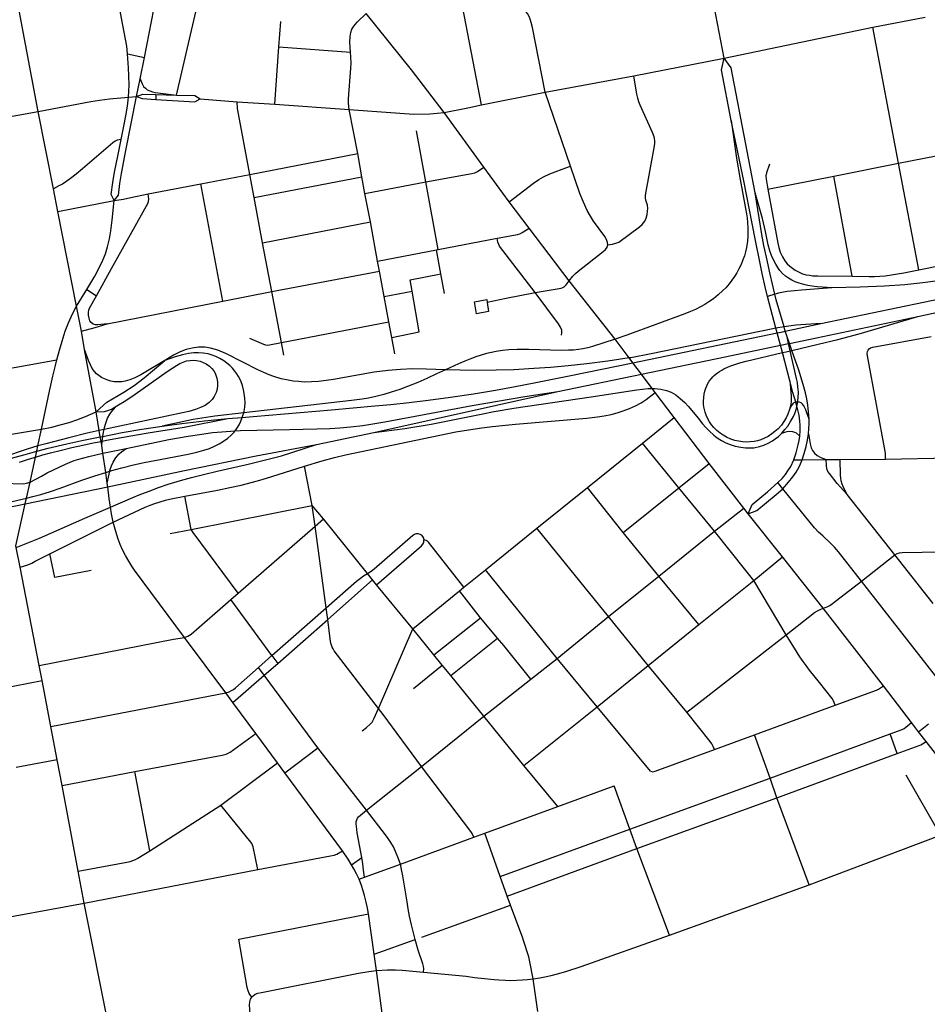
# Model space of a CAD drawing. Extents: x 1410746 to 1533160, y 578873 to 704954.
# Tile 147 of 227: x 1493511 to 1498031, y 639944 to 644849. Entities that reach past the tile are written whole.
import ezdxf

# ---------------------------------------------------------------- set-up
doc = ezdxf.new("R2010")
doc.units = 0
doc.header["$MEASUREMENT"] = 0
doc.layers.add('MC_STREETS', color=254, linetype='CONTINUOUS')

msp = doc.modelspace()

# ---------------------------------------------------------------- linework, layer by layer
at = {"layer": 'MC_STREETS'}
for p, q in [((1495810.231025, 644424.702725), (1495657.39175, 645216.80205)), ((1497018.4726, 644656.436375), (1496912.246075, 645215.23465)), ((1494291.737675, 644473.3837), (1494433.5109, 645086.56525)), ((1494132.41205, 644660.882025), (1494203.9876, 645035.497975)), ((1493603.157675, 644390.944825), (1493508.160525, 644893.69045)), ((1494801.28125, 644713.118375), (1494810.51495, 644839.11205)), ((1497758.57885, 644811.156975), (1498020.14895, 644861.785275)), ((1497018.4726, 644656.436375), (1497758.57885, 644811.156975)), ((1497887.931575, 644133.302525), (1497758.57885, 644811.156975)), ((1494047.883, 644678.57415), (1494132.41205, 644660.882025)), ((1494780.697125, 644428.6078), (1494801.28125, 644713.118375)), ((1494801.28125, 644713.118375), (1495157.315525, 644687.18565)), ((1494110.243075, 644553.723), (1494132.41205, 644660.882025)), ((1496568.962975, 644569.15675), (1497018.4726, 644656.436375)), ((1494092.034225, 644466.742375), (1494110.243075, 644553.723)), ((1496126.928425, 644487.079625), (1496568.962975, 644569.15675)), ((1494189.39245, 644476.507625), (1494187.954625, 644451.651275)), ((1494189.39245, 644476.507625), (1494291.737675, 644473.3837)), ((1495810.231025, 644424.702725), (1496126.928425, 644487.079625)), ((1496253.917475, 644118.42905), (1496126.928425, 644487.079625)), ((1494053.188475, 644463.269925), (1494092.034225, 644466.742375)), ((1494408.700075, 644454.040225), (1494593.0787, 644440.269375)), ((1494593.0787, 644440.269375), (1494780.697125, 644428.6078)), ((1494780.697125, 644428.6078), (1495151.827025, 644400.961525)), ((1493093.1604, 644300.8613), (1493603.157675, 644390.944825)), ((1493678.663, 644005.8352), (1493603.157675, 644390.944825)), ((1495194.220225, 644181.680325), (1495151.827025, 644400.961525)), ((1495821.95445, 644113.515025), (1495624.530275, 644387.044275)), ((1495533.388475, 644040.7538), (1495486.7556, 644295.6762)), ((1494656.522775, 644078.1497), (1495194.220225, 644181.680325)), ((1495215.005725, 644066.0598), (1495194.220225, 644181.680325)), ((1497887.931575, 644133.302525), (1498213.905675, 644197.145525)), ((1497565.05865, 644069.062125), (1497887.931575, 644133.302525)), ((1497988.3387, 643603.366775), (1497887.931575, 644133.302525)), ((1495948.4477, 643941.764575), (1495821.95445, 644113.515025)), ((1494151.197925, 643980.833675), (1494413.06955, 644031.2223)), ((1494413.06955, 644031.2223), (1494656.522775, 644078.1497)), ((1494521.662375, 643446.838725), (1494413.06955, 644031.2223)), ((1494678.533925, 643962.5987), (1494656.522775, 644078.1497)), ((1494678.533925, 643962.5987), (1495215.005725, 644066.0598)), ((1495230.1739, 643983.549175), (1495215.005725, 644066.0598)), ((1495230.1739, 643983.549175), (1495533.388475, 644040.7538)), ((1495595.017225, 643704.216625), (1495533.388475, 644040.7538)), ((1497236.3198, 644004.5137), (1497565.05865, 644069.062125)), ((1497656.552575, 643571.9204), (1497565.05865, 644069.062125)), ((1493700.8069, 643893.545925), (1493678.663, 644005.8352)), ((1495257.085375, 643841.09855), (1495230.1739, 643983.549175)), ((1493700.8069, 643893.545925), (1493980.4583, 643947.90385)), ((1494719.9914, 643737.494075), (1494678.533925, 643962.5987)), ((1496048.5899, 643809.82445), (1495948.4477, 643941.764575)), ((1493793.783325, 643422.072925), (1493700.8069, 643893.545925)), ((1494719.9914, 643737.494075), (1495257.085375, 643841.09855)), ((1495293.06925, 643646.4787), (1495257.085375, 643841.09855)), ((1496247.020275, 643547.830225), (1496048.5899, 643809.82445)), ((1494766.72955, 643494.20265), (1494719.9914, 643737.494075)), ((1495595.017225, 643704.216625), (1495887.81325, 643759.87425)), ((1495293.06925, 643646.4787), (1495585.61925, 643702.41955)), ((1495585.61925, 643702.41955), (1495595.017225, 643704.216625)), ((1495608.38935, 643582.66005), (1495585.61925, 643702.41955)), ((1495302.4971, 643595.3969), (1495293.06925, 643646.4787)), ((1494766.72955, 643494.20265), (1495302.4971, 643595.3969)), ((1495326.05045, 643469.280175), (1495302.4971, 643595.3969)), ((1495626.894075, 643485.33435), (1495608.38935, 643582.66005)), ((1496475.490025, 643257.8011), (1496247.020275, 643547.830225)), ((1493793.783325, 643422.072925), (1493844.358375, 643505.1944)), ((1493844.358375, 643505.1944), (1493892.92, 643472.9145)), ((1494521.662375, 643446.838725), (1494766.72955, 643494.20265)), ((1494814.14105, 643240.645725), (1494766.72955, 643494.20265)), ((1495326.05045, 643469.280175), (1495465.43085, 643496.2389)), ((1493946.612125, 643333.5133), (1494521.662375, 643446.838725)), ((1495349.55915, 643343.402475), (1495326.05045, 643469.280175)), ((1495838.3881, 643442.1649), (1495933.614325, 643460.79445)), ((1495933.614325, 643460.79445), (1496077.943775, 643488.9914)), ((1497271.391, 643481.6602), (1497235.25565, 643470.298425)), ((1493817.701275, 643297.6208), (1493793.783325, 643422.072925)), ((1494814.14105, 643240.645725), (1495349.55915, 643343.402475)), ((1495363.51705, 643265.97765), (1495349.55915, 643343.402475)), ((1493834.034275, 643205.587225), (1493817.701275, 643297.6208)), ((1495378.357325, 643183.658375), (1495363.51705, 643265.97765)), ((1493891.863, 642894.56115), (1493834.034275, 643205.587225)), ((1494826.552725, 643177.178625), (1494814.14105, 643240.645725)), ((1493332.3803, 643089.9321), (1493696.00445, 643153.8824)), ((1495274.0096, 642792.4221), (1496190.2923, 642995.9046)), ((1496770.56955, 642867.366475), (1496675.970525, 642991.278425)), ((1496611.886675, 642739.180925), (1496770.56955, 642867.366475)), ((1496943.464475, 642638.291075), (1496770.56955, 642867.366475)), ((1493387.129725, 642771.180925), (1493619.73485, 642809.37915)), ((1494989.024875, 642733.191325), (1495274.0096, 642792.4221)), ((1493925.5018, 642689.052375), (1493919.0969, 642728.1817)), ((1493925.5018, 642689.052375), (1494040.9724, 642713.4792)), ((1496338.0653, 642518.316925), (1496611.886675, 642739.180925)), ((1496793.9211, 642517.20695), (1496611.886675, 642739.180925)), ((1497406.71, 642656.1485), (1497527.33085, 642657.283725)), ((1497527.33085, 642657.283725), (1497597.406075, 642657.94325)), ((1497597.406075, 642657.94325), (1497823.174825, 642660.068075)), ((1497823.174825, 642660.068075), (1498159.536675, 642666.491775)), ((1494967.00355, 642429.006275), (1494928.730875, 642623.9167)), ((1496793.9211, 642517.20695), (1496943.464475, 642638.291075)), ((1497117.4037, 642416.111025), (1496943.464475, 642638.291075)), ((1497366.504075, 642655.7701), (1497406.71, 642656.1485)), ((1496086.578025, 642315.41405), (1496338.0653, 642518.316925)), ((1496516.714625, 642293.9328), (1496338.0653, 642518.316925)), ((1496516.714625, 642293.9328), (1496793.9211, 642517.20695)), ((1496971.562475, 642300.780875), (1496793.9211, 642517.20695)), ((1497310.406775, 642512.308725), (1497287.019025, 642542.628975)), ((1494364.41925, 642309.80075), (1494332.550325, 642474.61115)), ((1497868.946, 642183.779875), (1497631.012275, 642483.084975)), ((1494364.41925, 642309.80075), (1494967.00355, 642429.006275)), ((1494981.365825, 642325.583475), (1494967.00355, 642429.006275)), ((1495023.811725, 642362.503175), (1494967.00355, 642429.006275)), ((1496971.562475, 642300.780875), (1497117.4037, 642416.111025)), ((1497139.084125, 642387.291525), (1497117.4037, 642416.111025)), ((1494981.365825, 642325.583475), (1495023.811725, 642362.503175)), ((1495243.031175, 642089.575675), (1495023.811725, 642362.503175)), ((1497309.314675, 642173.134675), (1497139.084125, 642387.291525)), ((1493661.627725, 642187.4643), (1493976.90755, 642345.54405)), ((1494598.351325, 641992.4351), (1494981.365825, 642325.583475)), ((1495037.4337, 641918.24545), (1494981.365825, 642325.583475)), ((1495830.166525, 642108.657975), (1496086.578025, 642315.41405)), ((1496442.569425, 641875.6177), (1496086.578025, 642315.41405)), ((1494259.9644, 642289.27395), (1494364.41925, 642309.80075)), ((1496693.505275, 642077.156325), (1496516.714625, 642293.9328)), ((1496693.505275, 642077.156325), (1496971.562475, 642300.780875)), ((1497166.389825, 642055.620275), (1497309.314675, 642173.134675)), ((1497511.7137, 641916.72935), (1497309.314675, 642173.134675)), ((1497703.0321, 642051.902175), (1497868.946, 642183.779875)), ((1498059.392425, 641940.338775), (1497868.946, 642183.779875)), ((1493607.886075, 641631.324525), (1493513.302125, 642121.05805)), ((1495268.281975, 642058.6628), (1495243.031175, 642089.575675)), ((1495722.873925, 642021.9013), (1495830.166525, 642108.657975)), ((1496186.98955, 641666.517375), (1495830.166525, 642108.657975)), ((1496442.569425, 641875.6177), (1496693.505275, 642077.156325)), ((1496893.626725, 641836.1308), (1496693.505275, 642077.156325)), ((1495044.9377, 641861.572125), (1495268.281975, 642058.6628)), ((1495288.2414, 642034.227775), (1495268.281975, 642058.6628)), ((1495467.852875, 641814.341225), (1495288.2414, 642034.227775)), ((1495700.562325, 642003.742025), (1495722.873925, 642021.9013)), ((1496893.626725, 641836.1308), (1497166.389825, 642055.620275)), ((1497327.2878, 641785.2245), (1497166.389825, 642055.620275)), ((1498172.5663, 641449.726525), (1497703.0321, 642051.902175)), ((1494561.73015, 641960.69815), (1494598.351325, 641992.4351)), ((1495467.852875, 641814.341225), (1495700.562325, 642003.742025)), ((1495806.0694, 641869.974975), (1495700.562325, 642003.742025)), ((1494766.823775, 641681.3228), (1494561.73015, 641960.69815)), ((1494766.823775, 641681.3228), (1495037.4337, 641918.24545)), ((1495044.9377, 641861.572125), (1495037.4337, 641918.24545)), ((1496186.98955, 641666.517375), (1496442.569425, 641875.6177)), ((1496641.2287, 641632.174675), (1496442.569425, 641875.6177)), ((1497812.609875, 641530.304975), (1497511.7137, 641916.72935)), ((1494795.628175, 641642.531875), (1495044.9377, 641861.572125)), ((1495573.64545, 641684.473225), (1495806.0694, 641869.974975)), ((1495890.915975, 641767.4299), (1495806.0694, 641869.974975)), ((1496641.2287, 641632.174675), (1496893.626725, 641836.1308)), ((1495297.91095, 641417.488025), (1495467.852875, 641814.341225)), ((1495573.64545, 641684.473225), (1495467.852875, 641814.341225)), ((1496832.636175, 641399.666225), (1497327.2878, 641785.2245)), ((1494536.660525, 641494.944425), (1494331.659975, 641771.370625)), ((1495657.47735, 641581.56355), (1495890.915975, 641767.4299)), ((1494700.073175, 641622.2997), (1494766.823775, 641681.3228)), ((1494766.823775, 641681.3228), (1494795.628175, 641642.531875)), ((1495615.3231, 641633.310925), (1495573.64545, 641684.473225)), ((1493622.15075, 641556.919075), (1493607.886075, 641631.324525)), ((1494728.07385, 641584.373425), (1494795.628175, 641642.531875)), ((1495471.0517, 641516.7744), (1495615.3231, 641633.310925)), ((1495657.47735, 641581.56355), (1495615.3231, 641633.310925)), ((1496055.85755, 641563.617675), (1496186.98955, 641666.517375)), ((1496386.112525, 641425.642875), (1496186.98955, 641666.517375)), ((1496386.112525, 641425.642875), (1496641.2287, 641632.174675)), ((1496832.636175, 641399.666225), (1496641.2287, 641632.174675)), ((1494571.7488, 641447.593), (1494728.07385, 641584.373425)), ((1494728.07385, 641584.373425), (1494700.073175, 641622.2997)), ((1494995.4011, 641222.284875), (1494728.07385, 641584.373425)), ((1495822.242575, 641379.3024), (1495657.47735, 641581.56355)), ((1493417.8432, 641517.8169), (1493622.15075, 641556.919075)), ((1493666.11075, 641327.14805), (1493622.15075, 641556.919075)), ((1495822.242575, 641379.3024), (1496055.85755, 641563.617675)), ((1497951.136625, 641348.164775), (1497812.609875, 641530.304975)), ((1493666.11075, 641327.14805), (1494536.660525, 641494.944425)), ((1494571.7488, 641447.593), (1494536.660525, 641494.944425)), ((1494686.163825, 641292.279625), (1494571.7488, 641447.593)), ((1497170.62625, 641286.326475), (1497571.957975, 641434.4013)), ((1496021.838975, 641133.679875), (1496386.112525, 641425.642875)), ((1496651.81705, 641105.203875), (1496386.112525, 641425.642875)), ((1495512.21485, 641128.771525), (1495822.242575, 641379.3024)), ((1496021.838975, 641133.679875), (1495822.242575, 641379.3024)), ((1497986.748375, 641301.1513), (1497951.136625, 641348.164775)), ((1497986.748375, 641301.1513), (1498036.357025, 641340.8171)), ((1493696.881425, 641161.950475), (1493666.11075, 641327.14805)), ((1494793.776025, 641147.070525), (1494686.163825, 641292.279625)), ((1496970.47135, 641213.18505), (1497170.62625, 641286.326475)), ((1497247.217025, 641071.135625), (1497170.62625, 641286.326475)), ((1497247.217025, 641071.135625), (1497845.683425, 641290.701525)), ((1497880.303525, 641193.156725), (1497845.683425, 641290.701525)), ((1498024.79125, 641252.499375), (1497986.748375, 641301.1513)), ((1494830.941675, 641097.18775), (1494995.4011, 641222.284875)), ((1495237.7941, 640910.4022), (1494995.4011, 641222.284875)), ((1497281.282325, 640973.286825), (1497880.303525, 641193.156725)), ((1493696.881425, 641161.950475), (1493493.506825, 641123.987375)), ((1493721.7773, 641034.71455), (1493696.881425, 641161.950475)), ((1494512.639525, 640936.3119), (1494793.776025, 641147.070525)), ((1494830.941675, 641097.18775), (1494793.776025, 641147.070525)), ((1493721.7773, 641034.71455), (1494083.46805, 641104.276075)), ((1494159.093025, 640708.911725), (1494083.46805, 641104.276075)), ((1495118.19445, 640707.86905), (1494830.941675, 641097.18775)), ((1495237.7941, 640910.4022), (1495512.21485, 641128.771525)), ((1496190.1559, 640929.808875), (1496021.838975, 641133.679875)), ((1496549.054025, 640816.9588), (1497247.217025, 641071.135625)), ((1497281.282325, 640973.286825), (1497247.217025, 641071.135625)), ((1498096.4194, 640785.9698), (1497924.848625, 641085.94505)), ((1493802.309975, 640607.645525), (1493721.7773, 641034.71455)), ((1496190.1559, 640929.808875), (1496470.3661, 641032.36445)), ((1496549.054025, 640816.9588), (1496470.3661, 641032.36445)), ((1496584.753525, 640719.910025), (1497281.282325, 640973.286825)), ((1497441.82555, 640539.96925), (1497281.282325, 640973.286825)), ((1494159.093025, 640708.911725), (1494512.639525, 640936.3119)), ((1495826.80915, 640796.65595), (1496190.1559, 640929.808875)), ((1495772.051075, 640776.4318), (1495826.80915, 640796.65595)), ((1495903.014475, 640579.89445), (1495826.80915, 640796.65595)), ((1495903.014475, 640579.89445), (1496549.054025, 640816.9588)), ((1496584.753525, 640719.910025), (1496549.054025, 640816.9588)), ((1495406.394225, 640642.635025), (1495772.051075, 640776.4318)), ((1497441.82555, 640539.96925), (1498096.4194, 640785.9698)), ((1495939.140325, 640483.091275), (1496584.753525, 640719.910025)), ((1496747.348875, 640288.402375), (1496584.753525, 640719.910025)), ((1495162.767525, 640639.22075), (1495214.98755, 640674.96315)), ((1493832.42225, 640448.546075), (1493802.309975, 640607.645525)), ((1493832.42225, 640448.546075), (1494696.8613, 640614.81345)), ((1495227.341125, 640577.015925), (1495406.394225, 640642.635025)), ((1495201.299075, 640567.472075), (1495227.341125, 640577.015925)), ((1495939.140325, 640483.091275), (1495903.014475, 640579.89445)), ((1496747.348875, 640288.402375), (1497441.82555, 640539.96925)), ((1495955.737075, 640437.971625), (1495939.140325, 640483.091275)), ((1494014.93465, 639526.9152), (1493832.42225, 640448.546075)), ((1495514.09515, 640278.749975), (1495955.737075, 640437.971625)), ((1494602.00935, 640268.009825), (1495247.052125, 640393.9753)), ((1495275.4159, 640193.901775), (1495247.052125, 640393.9753)), ((1495275.4159, 640193.901775), (1495480.116725, 640267.522275)), ((1495287.037825, 640111.922575), (1495275.4159, 640193.901775)), ((1495323.17505, 639849.38295), (1495287.037825, 640111.922575)), ((1496091.003525, 639908.651475), (1496068.33615, 640070.84135))]:
    msp.add_line(p, q, dxfattribs=at)
for points in [[(1494047.883, 644678.57415), (1494044.844625, 644716.646575), (1493993.575125, 644989.1862)], [(1495157.315525, 644687.18565), (1495154.228825, 644736.57285), (1495156.18355, 644765.663425), (1495159.621875, 644784.179775), (1495165.5559, 644800.827725), (1495171.9437, 644811.638075), (1495180.6343, 644825.320125), (1495192.548075, 644838.7633), (1495235.371275, 644879.16255)], [(1495624.530275, 644387.044275), (1495461.850025, 644599.464775), (1495235.371275, 644879.16255)], [(1496126.928425, 644487.079625), (1496064.526975, 644810.30615), (1496058.533125, 644834.10545), (1496053.6241, 644850.741625), (1496047.701775, 644864.906325), (1496038.897, 644878.8322), (1496030.535475, 644890.011925)], [(1494053.188475, 644463.269925), (1494055.68695, 644522.624775), (1494054.6649, 644569.1286), (1494053.26445, 644608.989), (1494047.883, 644678.57415)], [(1495151.827025, 644400.961525), (1495150.050175, 644415.66615), (1495148.648475, 644434.88975), (1495148.69025, 644454.85695), (1495159.7937, 644607.8917), (1495160.759225, 644631.064175), (1495159.31095, 644664.374575), (1495157.315525, 644687.18565)], [(1497054.239475, 644347.33225), (1497005.34385, 644598.469875), (1497018.4726, 644656.436375)], [(1497172.544925, 643985.751775), (1497053.71265, 644608.602725), (1497018.4726, 644656.436375)], [(1494110.243075, 644553.723), (1494120.979, 644528.857), (1494128.01445, 644516.652675), (1494136.4857, 644507.032775), (1494146.1056, 644499.71015), (1494158.16635, 644493.679775), (1494171.51935, 644489.37235), (1494185.887675, 644486.643), (1494291.737675, 644473.3837)], [(1496439.541725, 643726.453075), (1496462.44505, 643730.7183), (1496479.9638, 643734.764175), (1496494.6971, 643741.186375), (1496597.452325, 643816.3639), (1496611.052275, 643828.830525), (1496623.5189, 643845.4527), (1496630.696675, 643860.563775), (1496635.985525, 643877.5637), (1496637.874425, 643894.185875), (1496638.2522, 643908.5414), (1496636.3633, 643924.030225), (1496628.807775, 643949.34125), (1496626.9189, 643961.807875), (1496627.481775, 643974.0901), (1496670.172975, 644210.6701), (1496672.91905, 644231.4357), (1496673.325375, 644246.87595), (1496670.0748, 644265.160425), (1496661.54205, 644286.6955), (1496600.4566, 644422.96005), (1496594.282725, 644439.582), (1496588.522175, 644458.1003), (1496584.544025, 644476.996475), (1496568.962975, 644569.15675)], [(1494092.034225, 644466.742375), (1494123.87135, 644478.17945), (1494189.39245, 644476.507625)], [(1494291.737675, 644473.3837), (1494382.718625, 644471.18455), (1494408.700075, 644454.040225)], [(1493603.157675, 644390.944825), (1493865.009875, 644441.496025), (1493908.053025, 644448.4551), (1493957.2975, 644454.69815), (1494053.188475, 644463.269925)], [(1493980.4583, 643947.90385), (1494002.4977, 643974.84135), (1494010.08035, 644032.884425), (1494018.1555, 644082.598325), (1494039.6264, 644197.1829), (1494092.034225, 644466.742375)], [(1494016.1505, 644251.167425), (1494029.624375, 644317.956875), (1494040.1005, 644370.593075), (1494047.51045, 644418.37445), (1494053.188475, 644463.269925)], [(1494092.034225, 644466.742375), (1494121.34385, 644455.990325), (1494187.954625, 644451.651275)], [(1494187.954625, 644451.651275), (1494382.384075, 644438.986075), (1494408.700075, 644454.040225)], [(1494656.522775, 644078.1497), (1494594.93385, 644406.373125), (1494593.0787, 644440.269375)], [(1495624.530275, 644387.044275), (1495742.521225, 644409.0151), (1495810.231025, 644424.702725)], [(1495151.827025, 644400.961525), (1495472.689175, 644378.06775), (1495553.984075, 644379.564775), (1495589.76485, 644382.592375), (1495624.530275, 644387.044275)], [(1497054.239475, 644347.33225), (1497080.472525, 644158.464775), (1497098.082225, 644053.137225), (1497125.1609, 643908.940725), (1497129.767, 643882.19415), (1497132.892, 643861.1004), (1497134.97535, 643837.6629), (1497136.277425, 643812.4025), (1497137.3191, 643790.5275), (1497137.3191, 643769.954575), (1497135.23575, 643744.954575), (1497130.54825, 643714.74625), (1497125.60035, 643692.3504), (1497119.61075, 643672.298325), (1497112.3191, 643652.24625), (1497102.9441, 643629.329575), (1497092.267, 643606.93375), (1497081.85035, 643587.142075), (1497069.871175, 643568.9129), (1497056.85035, 643550.423325), (1497043.04825, 643532.454575), (1497026.902425, 643513.44415), (1497012.660475, 643498.986825), (1496989.142, 643478.0275), (1496965.183675, 643458.49625), (1496943.04825, 643443.13165), (1496921.9545, 643429.8504), (1496901.213525, 643418.35705), (1496875.86075, 643405.37125), (1496851.462575, 643394.32455), (1496822.73575, 643382.9754), (1496534.76535, 643276.88055), (1496475.490025, 643257.8011)], [(1497235.25565, 643470.298425), (1497223.6934, 643518.7113), (1497208.320075, 643584.93145), (1497196.3409, 643642.48355), (1497174.986725, 643749.254375), (1497158.6002, 643833.7184), (1497117.64205, 644046.803275), (1497054.239475, 644347.33225)], [(1494016.1505, 644251.167425), (1493996.2976, 644248.184275), (1493985.666675, 644244.2151), (1493973.896525, 644235.23295), (1493823.359425, 644105.346925), (1493792.36985, 644079.305275), (1493763.440925, 644057.57265), (1493740.80735, 644041.284425), (1493723.099, 644030.086525), (1493706.183375, 644020.4295), (1493678.663, 644005.8352)], [(1493980.4583, 643947.90385), (1493966.6293, 643977.95585), (1493974.130675, 644038.491775), (1493982.66275, 644089.39015), (1494000.51955, 644177.727875), (1494016.1505, 644251.167425)], [(1497244.733075, 644128.6138), (1497229.3815, 644085.1569), (1497226.91235, 644070.5314), (1497227.572375, 644054.69075), (1497236.3198, 644004.5137)], [(1495533.388475, 644040.7538), (1495762.796475, 644082.637675), (1495776.6757, 644086.019575), (1495790.407525, 644092.536375), (1495821.95445, 644113.515025)], [(1495948.4477, 643941.764575), (1496068.72505, 644034.17665), (1496096.673525, 644052.91855), (1496119.689925, 644065.741975), (1496151.116975, 644080.20685), (1496176.7041, 644090.290625), (1496212.645675, 644103.32615), (1496253.917475, 644118.42905)], [(1496439.541725, 643726.453075), (1496438.374325, 643739.294375), (1496433.119525, 643754.40855), (1496424.808425, 643768.386275), (1496368.4655, 643845.110125), (1496352.8053, 643870.2905), (1496337.36555, 643898.964275), (1496318.984925, 643939.034075), (1496301.015475, 643982.762075), (1496253.917475, 644118.42905)], [(1497271.391, 643481.6602), (1497248.139675, 643580.957125), (1497229.46255, 643665.461225), (1497217.3192, 643723.248825), (1497207.096125, 643778.450825), (1497172.544925, 643985.751775)], [(1497555.04515, 643512.6732), (1497509.4859, 643515.745625), (1497481.621325, 643518.089375), (1497457.14215, 643520.953975), (1497436.3703, 643524.63945), (1497414.95465, 643529.026875), (1497391.777575, 643535.797725), (1497372.246325, 643543.089375), (1497356.3609, 643550.641475), (1497339.694225, 643560.797725), (1497324.069225, 643571.735225), (1497309.4859, 643584.75605), (1497296.9859, 643599.078975), (1497285.787975, 643614.183125), (1497275.631725, 643630.8498), (1497264.433825, 643652.985225), (1497255.058825, 643674.860225), (1497246.725475, 643697.776875), (1497238.652575, 643726.94355), (1497224.947525, 643792.959875), (1497210.162975, 643857.934075), (1497172.544925, 643985.751775)], [(1497236.3198, 644004.5137), (1497285.6022, 643735.82525), (1497291.380725, 643713.858775), (1497298.557875, 643691.502175), (1497308.793425, 643667.267325), (1497321.3659, 643647.725025), (1497332.5167, 643633.2634), (1497345.387225, 643621.052875), (1497358.645025, 643610.9656), (1497373.108375, 643600.262025), (1497391.7144, 643590.786625), (1497409.40985, 643583.431325), (1497426.570575, 643578.151125), (1497443.229, 643575.32785), (1497461.24565, 643573.599125), (1497484.68315, 643572.817875), (1497656.552575, 643571.9204)], [(1493844.358375, 643505.1944), (1493884.405475, 643571.012925), (1493907.148525, 643612.5928), (1493925.204075, 643650.787225), (1493937.845025, 643681.966), (1493948.12075, 643717.4539), (1493957.93415, 643756.338475), (1493964.787425, 643797.662225), (1493970.880225, 643850.42135), (1493980.4583, 643947.90385)], [(1493892.92, 643472.9145), (1493967.923275, 643608.86025), (1494148.078375, 643932.986425), (1494151.69545, 643943.033875), (1494153.1021, 643955.29175), (1494151.197925, 643980.833675)], [(1493980.4583, 643947.90385), (1494027.57145, 643955.39655), (1494064.11835, 643962.466775), (1494151.197925, 643980.833675)], [(1495887.81325, 643759.87425), (1495988.95255, 643779.0786), (1496001.51465, 643782.38505), (1496012.26195, 643787.93435), (1496048.5899, 643809.82445)], [(1496077.943775, 643488.9914), (1495900.777475, 643721.251325), (1495896.07055, 643728.956275), (1495892.03435, 643739.772575), (1495887.81325, 643759.87425)], [(1496247.020275, 643547.830225), (1496265.393825, 643571.2343), (1496278.231125, 643585.164625), (1496291.075525, 643596.497925), (1496415.7418, 643693.586525), (1496428.5862, 643704.16425), (1496436.5195, 643715.875325), (1496439.541725, 643726.453075)], [(1497988.3387, 643603.366775), (1498111.869125, 643626.889025), (1498313.858575, 643667.18465)], [(1497499.885925, 643335.20525), (1498267.231225, 643494.2689), (1498361.154825, 643511.77305), (1498490.668725, 643534.6897), (1498699.3423, 643566.645375), (1498840.668725, 643584.950125), (1498928.863175, 643594.75915), (1499001.883175, 643602.144375), (1499050.738175, 643607.08555), (1499163.151375, 643616.200125), (1499277.300675, 643623.144575), (1499342.1308, 643626.873725)], [(1497656.552575, 643571.9204), (1497741.7144, 643569.17205), (1497767.756075, 643569.692875), (1497794.579, 643570.994975), (1497821.1415, 643573.599125), (1497852.6519, 643578.286625), (1497881.55815, 643582.713725), (1497914.11025, 643588.442875), (1497988.3387, 643603.366775)], [(1495465.43085, 643496.2389), (1495455.921975, 643552.82335), (1495608.38935, 643582.66005)], [(1496077.943775, 643488.9914), (1496207.811375, 643511.035025), (1496215.61585, 643513.9108), (1496222.283125, 643518.052075), (1496232.8871, 643528.784325), (1496247.020275, 643547.830225)], [(1498097.05905, 643549.825975), (1498008.17015, 643538.36765), (1497918.2396, 643528.645425), (1497816.8507, 643521.006525), (1497697.05905, 643516.839875), (1497555.04515, 643512.6732)], [(1495363.51705, 643265.97765), (1495499.542975, 643293.24765), (1495465.43085, 643496.2389)], [(1497555.04515, 643512.6732), (1497403.736625, 643501.6401), (1497368.71875, 643498.456675), (1497333.184975, 643494.37745), (1497305.76975, 643490.142575), (1497288.90165, 643486.82535), (1497271.391, 643481.6602)], [(1497983.85295, 643370.397725), (1498227.329725, 643423.2232), (1498401.528725, 643458.3594), (1498505.26565, 643476.82105), (1498688.702525, 643505.890275), (1498784.9317, 643518.420125), (1498889.6747, 643531.164525)], [(1493946.612125, 643333.5133), (1493900.304275, 643328.291275), (1493888.059125, 643328.426025), (1493875.81485, 643332.43325), (1493867.132575, 643339.557175), (1493860.6765, 643348.4621), (1493856.224025, 643361.596875), (1493853.55255, 643376.735225), (1493853.329925, 643391.205725), (1493855.0698, 643401.19215), (1493858.71765, 643410.9217), (1493892.92, 643472.9145)], [(1495786.1697, 643383.6182), (1495776.1892, 643443.6038), (1495836.4559, 643454.4205), (1495838.3881, 643442.1649)], [(1496208.077175, 643277.39015), (1496210.160525, 643289.54295), (1496210.160525, 643301.695725), (1496204.25775, 643316.9735), (1496194.742275, 643333.452975), (1496077.943775, 643488.9914)], [(1497345.69935, 643049.949375), (1497308.8207, 643190.30965), (1497299.268625, 643226.66485), (1497282.968275, 643288.704), (1497276.926275, 643311.6999), (1497235.25565, 643470.298425)], [(1497331.90085, 643268.304725), (1497323.513525, 643297.275125), (1497317.524125, 643317.962975), (1497278.4696, 643452.860225), (1497271.391, 643481.6602)], [(1493696.00445, 643153.8824), (1493709.31855, 643202.70245), (1493721.91495, 643247.139675), (1493737.660425, 643296.475525), (1493753.7558, 643338.46345), (1493774.049975, 643382.9007), (1493793.783325, 643422.072925)], [(1495838.664525, 643440.411475), (1495845.8891, 643394.587075), (1495786.1697, 643383.6182)], [(1496190.2923, 642995.9046), (1496606.996675, 643082.9736), (1497023.2888, 643169.95645), (1497299.268625, 643226.66485), (1497339.591, 643234.9503), (1497343.58075, 643235.7701), (1497447.04965, 643257.0309), (1497983.85295, 643370.397725)], [(1497344.825975, 642906.57245), (1497336.27555, 642883.76365), (1497327.5863, 642865.86435), (1497316.483875, 642846.784475), (1497303.983875, 642829.596975), (1497287.577625, 642810.846975), (1497271.961525, 642797.069575), (1497256.83455, 642785.083275), (1497237.3172, 642772.82615), (1497219.608875, 642763.971975), (1497201.90055, 642756.6803), (1497185.4943, 642751.471975), (1497169.08805, 642748.08655), (1497148.77555, 642745.4824), (1497128.202625, 642744.70115), (1497109.71305, 642746.003225), (1497090.4422, 642748.6074), (1497072.21305, 642752.77405), (1497051.90055, 642759.5449), (1497030.546375, 642768.9199), (1497013.358875, 642778.5553), (1496998.337675, 642788.468875), (1496982.04145, 642802.045275), (1496967.77625, 642817.087975), (1496956.4021, 642830.72085), (1496945.94395, 642845.05865), (1496936.835225, 642860.7459), (1496929.244625, 642878.457275), (1496924.184225, 642893.301125), (1496920.35315, 642907.24545), (1496918.053275, 642919.674875), (1496916.61005, 642932.81725), (1496916.0876, 642947.953425), (1496917.099675, 642966.339525), (1496919.292525, 642983.88225), (1496923.003475, 642998.726075), (1496927.726525, 643013.569925), (1496932.44955, 643025.04015), (1496938.35335, 643036.5104), (1496944.931875, 643047.81195), (1496955.60975, 643061.77215), (1496962.7928, 643070.018175), (1496969.38005, 643076.45355), (1496978.3305, 643084.4155), (1496986.510275, 643090.3436), (1496995.058475, 643096.378375), (1497006.75545, 643103.56985), (1497017.51645, 643109.441), (1497034.88045, 643117.80595), (1497052.671225, 643124.81795), (1497072.20685, 643131.86845), (1497096.686, 643139.50735), (1497127.936, 643147.840675), (1497308.8207, 643190.30965), (1497328.0699, 643194.829075), (1497347.774825, 643199.45475), (1497355.9306, 643201.3693), (1497486.963775, 643232.128875), (1497584.533225, 643255.906375), (1497690.7556, 643284.1863), (1497983.85295, 643370.397725)], [(1493817.701275, 643297.6208), (1493886.055525, 643315.291275), (1493946.612125, 643333.5133)], [(1497499.885925, 643335.20525), (1497376.432625, 643327.050825), (1497317.524125, 643317.962975), (1497276.926275, 643311.6999), (1497260.835975, 643309.21765), (1496655.3158, 643183.7982), (1496554.453325, 643164.71345), (1496546.41795, 643163.50815), (1496439.869975, 643147.52595), (1496334.66165, 643133.9843), (1496241.6699, 643124.22805), (1496153.41165, 643116.7968), (1496071.640825, 643110.5468), (1495971.640825, 643104.817625), (1495883.619975, 643102.21345), (1495776.84915, 643100.65095), (1495631.857925, 643104.704475), (1495534.66165, 643107.4218), (1495469.03665, 643109.505125), (1495407.057475, 643106.90095), (1495346.119975, 643101.1718), (1495275.28665, 643092.317625), (1495072.8026, 643056.3858), (1495036.4817, 643051.59205), (1494998.149825, 643047.0108), (1494964.64325, 643044.553025), (1494927.5098, 643043.788575), (1494900.68955, 643045.736375), (1494873.149825, 643048.052475), (1494847.16165, 643052.7343), (1494812.265825, 643060.5468), (1494776.84915, 643070.96345), (1494753.35815, 643079.6497), (1494726.4674, 643090.770975), (1494696.782625, 643104.39105), (1494540.390825, 643184.505125), (1494497.8561, 643201.95305), (1494461.39775, 643212.3697), (1494431.883875, 643216.709975), (1494400.633875, 643217.144), (1494368.94985, 643213.23775), (1494339.869975, 643206.293325), (1494309.614875, 643195.0438), (1494276.021125, 643177.8563), (1494233.533175, 643151.1718)], [(1494546.7767, 642861.414525), (1494619.105475, 642867.44705), (1494673.38455, 642871.97415), (1495063.774825, 642905.691375), (1495279.0526, 642924.7886), (1495358.913725, 642932.427475), (1495449.885925, 642942.496925), (1495544.6716, 642954.00115), (1495655.788725, 642968.5386), (1495770.719275, 642985.20525), (1495879.74705, 643003.608025), (1495970.024825, 643019.927475), (1496081.135925, 643040.7608), (1496256.135925, 643075.83025), (1496564.312575, 643139.7187), (1497282.968275, 643288.704), (1497302.12705, 643292.675825), (1497323.513525, 643297.275125), (1497499.885925, 643335.20525)], [(1496475.490025, 643257.8011), (1496363.1302, 643220.4681), (1496339.6927, 643213.9577), (1496315.13545, 643208.9892), (1496293.903475, 643205.38845), (1496268.82245, 643202.781), (1496243.33855, 643201.7181), (1496207.921875, 643201.197275), (1496045.6823, 643205.884775), (1496018.275425, 643206.517625), (1495988.761525, 643205.866575), (1495946.443825, 643203.69645), (1495914.325775, 643200.44125), (1495883.726825, 643196.317975), (1495859.848325, 643191.57875), (1495836.200775, 643185.6843), (1495809.074025, 643177.8718), (1495781.513275, 643168.974225), (1495751.782375, 643157.906525), (1495727.042775, 643147.923875), (1495696.443825, 643134.469025), (1495631.857925, 643104.704475), (1495586.83985, 643083.9578), (1495537.58965, 643061.335325), (1495493.098825, 643042.028), (1495441.9658, 643020.7158), (1495403.9091, 643007.298875), (1495360.506325, 642992.75895), (1495324.482025, 642981.474225), (1495284.33445, 642971.05755), (1495248.093125, 642963.462075), (1495216.4091, 642958.687775), (1495163.457725, 642952.17735), (1494626.1721, 642890.516125), (1494482.75955, 642874.057475), (1494374.394975, 642856.607225), (1494220.07595, 642823.422325)], [(1494655.281475, 643262.0102), (1494724.17245, 643232.776025), (1494734.51415, 643228.8354), (1494744.50065, 643227.541175), (1494754.638825, 643228.4196), (1494814.14105, 643240.645725)], [(1496675.970525, 642991.278425), (1496661.125075, 643011.01425), (1496606.996675, 643082.9736), (1496564.312575, 643139.7187), (1496546.41795, 643163.50815), (1496475.490025, 643257.8011)], [(1497306.536875, 642788.4083), (1497321.802475, 642806.981425), (1497335.28705, 642824.027975), (1497349.78935, 642846.671925), (1497363.475725, 642871.311225), (1497370.807725, 642887.5694), (1497378.419725, 642911.52035), (1497381.146325, 642924.60805), (1497383.62805, 642936.52035), (1497384.5129, 642943.599125), (1497387.2739, 642965.687025), (1497388.31555, 642993.5516), (1497386.232225, 643020.63495), (1497383.62805, 643040.687025), (1497379.654175, 643061.184875), (1497347.774825, 643199.45475), (1497339.591, 643234.9503), (1497331.90085, 643268.304725)], [(1497441.44055, 642858.9162), (1497439.357225, 642894.593275), (1497435.9718, 642928.187025), (1497431.0239, 642959.437025), (1497424.6058, 642989.628525), (1497413.05515, 643031.0516), (1497391.286325, 643102.884975), (1497355.9306, 643201.3693), (1497343.58075, 643235.7701), (1497331.90085, 643268.304725)], [(1497732.230225, 643195.4535), (1497735.365825, 643202.930725), (1497740.67225, 643208.96075), (1497748.1495, 643214.025975), (1497759.96835, 643217.644), (1498050.57525, 643271.353125)], [(1494233.533175, 643151.1718), (1494113.9456, 643079.797725), (1494083.47685, 643063.9123), (1494059.2581, 643054.016475), (1494036.081025, 643047.766475), (1494018.6331, 643044.901875), (1493999.362275, 643044.120625), (1493981.91435, 643045.1623), (1493965.30305, 643047.914225), (1493948.841425, 643052.714375), (1493933.216425, 643059.485225), (1493918.6331, 643066.776875), (1493905.081075, 643075.6353), (1493893.372675, 643084.485225), (1493882.435175, 643095.94355), (1493872.278925, 643111.56855), (1493862.643525, 643129.797725), (1493854.049775, 643150.891475), (1493834.034275, 643205.587225)], [(1493993.980325, 642924.415775), (1494038.771975, 642952.019925), (1494086.480325, 642983.964375), (1494245.147975, 643095.51025), (1494272.78275, 643114.667375), (1494290.9845, 643125.6211), (1494308.8269, 643135.552475), (1494324.712325, 643143.10455), (1494341.899825, 643148.5733), (1494359.34775, 643151.4379), (1494374.1915, 643152.47955), (1494390.85815, 643151.6983), (1494409.34775, 643147.53165), (1494425.23315, 643141.802475), (1494439.29565, 643134.771225), (1494455.4415, 643123.052475), (1494468.2019, 643111.333725), (1494476.79565, 643099.8754), (1494484.34775, 643087.3754), (1494489.556075, 643073.833725), (1494492.767875, 643062.6358), (1494495.892875, 643044.233025), (1494496.2401, 643026.177475), (1494493.462325, 643008.46915), (1494488.601225, 642991.45525), (1494479.226225, 642972.0108), (1494468.80955, 642957.08025), (1494453.879, 642941.108025), (1494434.781775, 642926.871925), (1494411.8651, 642916.108025), (1494385.476225, 642906.733025), (1494353.285575, 642897.8362), (1494321.2401, 642891.108025), (1493931.073525, 642807.07215), (1493907.0313, 642801.893825), (1493847.281775, 642789.0247), (1493755.4926, 642766.564675), (1493640.337325, 642736.59415), (1493601.811425, 642725.357425), (1493548.67065, 642709.858025), (1493430.6151, 642668.8858)], [(1493445.344675, 642442.79755), (1493523.420175, 642460.058175), (1493545.127275, 642465.44345), (1493575.728425, 642473.03525), (1493616.44575, 642483.2852), (1493664.5815, 642498.358725), (1493712.6263, 642515.9241), (1493820.2652, 642555.1602), (1493884.154075, 642576.34075), (1493939.0889, 642593.4516), (1493959.90965, 642599.93675), (1493968.8763, 642602.72965), (1494018.8763, 642616.618525), (1494076.75575, 642631.3529), (1494131.3763, 642643.007425), (1494183.4671, 642653.4772), (1494350.24585, 642685.14625), (1494392.32155, 642694.56125), (1494427.817275, 642703.944925), (1494456.4631, 642713.319925), (1494481.266475, 642723.665175), (1494504.437725, 642735.520225), (1494525.992375, 642749.261325), (1494547.00815, 642764.888425), (1494564.5213, 642779.70725), (1494578.364875, 642794.7834), (1494583.100325, 642800.790775), (1494591.9107, 642811.967625), (1494604.146125, 642830.20005), (1494612.739875, 642849.210475), (1494619.105475, 642867.44705), (1494622.3753, 642876.81465), (1494626.1721, 642890.516125), (1494628.364875, 642898.429225), (1494632.271125, 642919.26255), (1494633.3128, 642940.0959), (1494632.53155, 642963.272975), (1494628.8857, 642985.929225), (1494625.5003, 643004.679225), (1494620.03155, 643027.07505), (1494613.521125, 643044.522975), (1494606.22945, 643059.366725), (1494599.71905, 643072.12715), (1494591.945175, 643084.297025), (1494582.271125, 643098.429225), (1494571.0732, 643112.2313), (1494557.0107, 643126.554225), (1494542.9482, 643138.5334), (1494527.583625, 643149.4709), (1494506.7503, 643161.45005), (1494486.958625, 643171.085475), (1494469.6443, 643177.647475), (1494448.677375, 643183.8459), (1494423.677375, 643188.272975), (1494401.021125, 643189.57505), (1494377.3232, 643189.57505), (1494350.720675, 643186.32805), (1494320.8128, 643179.93965), (1494284.35445, 643169.522975), (1494233.533175, 643151.1718)], [(1493619.73485, 642809.37915), (1493658.583125, 642997.66135), (1493675.7282, 643072.53985), (1493688.791375, 643125.436475), (1493696.00445, 643153.8824)], [(1493891.863, 642894.56115), (1493944.848375, 642943.6866), (1494028.87615, 642992.99215), (1494080.758525, 643026.4474), (1494130.612275, 643064.172725), (1494233.533175, 643151.1718)], [(1497823.174825, 642660.068075), (1497821.78035, 642689.955725), (1497732.230225, 643174.7102), (1497731.0242, 643185.56425), (1497732.230225, 643195.4535)], [(1497345.69935, 643049.949375), (1497352.3259, 642974.371275), (1497352.3259, 642950.933775), (1497350.263575, 642930.122775), (1497344.825975, 642906.57245)], [(1497395.331675, 642773.906), (1497396.858225, 642801.129625), (1497397.11265, 642828.353225), (1497396.09495, 642848.707325), (1497392.532975, 642877.966375), (1497386.5324, 642905.2182), (1497381.146325, 642924.60805), (1497378.069675, 642935.684), (1497375.781475, 642943.0416), (1497360.450975, 642992.336325), (1497345.69935, 643049.949375)], [(1495274.0096, 642792.4221), (1495427.995475, 642812.884075), (1495559.2294, 642834.248375), (1495809.245475, 642884.23825), (1495874.0128, 642896.83375), (1495970.7038, 642912.884075), (1496356.072875, 642970.54365), (1496583.89825, 643005.592425), (1496612.7177, 643009.06465), (1496640.8427, 643010.80075), (1496661.125075, 643011.01425), (1496673.8288, 643011.147975), (1496703.689925, 643007.67575), (1496731.814925, 643001.42575), (1496754.731575, 642992.7452), (1496779.03715, 642979.203525), (1496801.9538, 642960.80075), (1496823.134375, 642942.05075), (1496841.884375, 642922.259075), (1496889.801025, 642863.2313), (1496910.9284, 642836.361175), (1496928.27975, 642816.729975), (1496945.658325, 642798.555475), (1496967.3866, 642778.994525), (1496983.9243, 642766.018775), (1497005.804975, 642752.27975), (1497027.68565, 642740.830575), (1497049.311875, 642732.180075), (1497073.991225, 642724.801725), (1497101.469275, 642719.458775), (1497125.8942, 642716.660075), (1497146.2483, 642715.642375), (1497167.3657, 642716.660075), (1497194.843725, 642722.25745), (1497216.469975, 642728.618125), (1497237.58735, 642738.54075), (1497259.468025, 642751.26205), (1497272.9526, 642760.675825), (1497289.490325, 642773.142725), (1497306.536875, 642788.4083)], [(1494040.9724, 642713.4792), (1494253.95465, 642757.143675), (1494349.527575, 642774.852), (1494417.2359, 642784.747825), (1494471.662975, 642792.0395), (1494516.715075, 642796.206175), (1494583.100325, 642800.790775), (1494610.9859, 642802.716575), (1494854.8227, 642807.5777), (1494991.281025, 642810.355475), (1495054.8227, 642812.786025), (1495105.20925, 642816.4183), (1495157.9477, 642820.77215), (1495218.7116, 642827.716575), (1495278.781025, 642836.74435), (1495329.12825, 642845.0777), (1495764.544925, 642926.3277), (1496026.1999, 642971.8786), (1496190.2923, 642995.9046)], [(1494928.730875, 642623.9167), (1495016.5781, 642651.347275), (1495077.733275, 642668.152275), (1495133.344025, 642681.460225), (1495681.962125, 642795.6403), (1495746.1065, 642806.331025), (1495812.98605, 642815.25065), (1495864.8524, 642821.935675), (1495913.88775, 642827.58035), (1495979.057875, 642834.1412), (1496335.8287, 642863.568275), (1496388.9537, 642869.818275), (1496421.7662, 642875.287025), (1496456.662025, 642882.5787), (1496486.870375, 642890.912025), (1496516.29745, 642900.54745), (1496547.287025, 642912.005775), (1496577.23495, 642924.7662), (1496604.839125, 642939.60995), (1496629.909875, 642956.5375), (1496675.970525, 642991.278425)], [(1493891.863, 642894.56115), (1493933.355325, 642897.50605), (1493948.8782, 642901.386775), (1493968.0417, 642909.3734), (1493993.980325, 642924.415775)], [(1493919.0969, 642728.1817), (1493922.073025, 642749.257075), (1493925.4386, 642773.0902), (1493928.4942, 642794.728275), (1493931.073525, 642807.07215), (1493933.355325, 642817.99215), (1493939.2581, 642838.8255), (1493948.6331, 642863.478275), (1493959.396975, 642883.61715), (1493972.591425, 642902.36715), (1493993.980325, 642924.415775)], [(1497441.44055, 642858.9162), (1497432.68, 642885.104), (1497425.4462, 642905.683425), (1497416.514625, 642924.56155), (1497408.777275, 642933.99145), (1497401.7653, 642940.03625), (1497393.544375, 642942.695975), (1497384.5129, 642943.599125), (1497381.454775, 642943.904925), (1497375.781475, 642943.0416), (1497370.332325, 642942.212375), (1497362.1114, 642938.101925), (1497354.615825, 642927.221275), (1497344.825975, 642906.57245)], [(1493509.4392, 642644.931525), (1493549.99735, 642657.817825), (1493583.07025, 642667.974075), (1493590.000425, 642669.98955), (1493626.306625, 642680.548275), (1493664.8411, 642691.15115), (1493719.5286, 642704.4324), (1493771.081575, 642717.020925), (1493824.736925, 642729.4324), (1493877.080675, 642740.3699), (1493915.848425, 642748.02755), (1493922.073025, 642749.257075), (1493943.0716, 642753.40485), (1494063.66415, 642776.18345), (1494151.09375, 642790.252575), (1494329.384675, 642818.557975), (1494546.7767, 642861.414525)], [(1493619.73485, 642809.37915), (1493670.42, 642819.703575), (1493712.6075, 642830.641075), (1493756.3575, 642842.62025), (1493795.77095, 642856.2797), (1493838.81975, 642872.5979), (1493891.863, 642894.56115)], [(1493919.0969, 642728.1817), (1493915.848425, 642748.02755), (1493912.172875, 642770.48245), (1493907.0313, 642801.893825), (1493891.863, 642894.56115)], [(1494220.07595, 642823.422325), (1494318.817175, 642836.569925), (1494430.312275, 642849.74925), (1494546.7767, 642861.414525)], [(1497438.72965, 642785.6205), (1497440.760825, 642812.38295), (1497441.507425, 642833.537175), (1497441.44055, 642858.9162)], [(1493252.168975, 642597.478775), (1493389.0284, 642640.40845), (1493407.549875, 642645.822775), (1493481.1054, 642667.32505), (1493538.478725, 642683.578575), (1493596.18065, 642698.961325), (1493652.806, 642714.05705), (1493746.044675, 642736.345725), (1493819.7291, 642752.31005), (1493912.172875, 642770.48245), (1493925.4386, 642773.0902), (1494020.8733, 642791.850575), (1494118.68705, 642808.578575), (1494220.07595, 642823.422325)], [(1493563.31665, 642544.9008), (1493590.000425, 642669.98955), (1493596.18065, 642698.961325), (1493601.811425, 642725.357425), (1493619.73485, 642809.37915)], [(1497306.536875, 642788.4083), (1497321.281575, 642794.8593), (1497333.25165, 642798.0765), (1497345.209675, 642799.60305), (1497359.712, 642798.0765), (1497369.634625, 642794.76895), (1497377.521825, 642789.93485), (1497395.331675, 642773.906)], [(1497366.504075, 642655.7701), (1497378.313, 642691.17605), (1497388.035225, 642730.412175), (1497392.532975, 642752.788625), (1497395.331675, 642773.906)], [(1497406.71, 642656.1485), (1497417.146975, 642688.31985), (1497426.576875, 642723.467725), (1497433.86855, 642754.3705), (1497438.72965, 642785.6205)], [(1497438.72965, 642785.6205), (1497446.471375, 642735.2332), (1497451.9241, 642716.17605), (1497458.76195, 642702.3211), (1497468.658925, 642690.115075), (1497482.47965, 642677.9816), (1497499.757325, 642667.19735), (1497527.33085, 642657.283725)], [(1493131.344675, 642351.82865), (1493450.4927, 642418.4246), (1493538.571075, 642436.803725), (1493949.038875, 642522.455175), (1494331.95525, 642602.3575), (1494688.819325, 642676.325675), (1494989.024875, 642733.191325)], [(1493492.61275, 642219.010325), (1493608.85815, 642266.485325), (1493834.636625, 642365.012175), (1493963.4996, 642420.596375), (1494073.69045, 642468.12645), (1494105.28675, 642481.35375), (1494155.297725, 642500.630875), (1494202.087325, 642518.047825), (1494250.483075, 642534.5585), (1494310.988925, 642552.916875), (1494366.629025, 642568.622525), (1494425.785225, 642583.672825), (1494494.535225, 642599.55825), (1494648.165575, 642635.27875), (1494814.832225, 642676.9454), (1494989.024875, 642733.191325)], [(1493946.75575, 642539.506425), (1493959.90965, 642599.93675), (1493961.687125, 642608.102625), (1493967.615275, 642627.1758), (1493976.120875, 642644.960225), (1493985.65745, 642660.42495), (1493994.936275, 642672.79675), (1494006.534825, 642685.426275), (1494018.391125, 642696.251575), (1494040.9724, 642713.4792)], [(1493563.31665, 642544.9008), (1493619.090625, 642575.031475), (1493648.257275, 642590.9169), (1493738.101025, 642634.406475), (1493762.5802, 642644.562725), (1493782.812525, 642652.19975), (1493804.42465, 642659.519975), (1493829.507275, 642666.69815), (1493854.507275, 642672.94815), (1493925.5018, 642689.052375)], [(1493946.75575, 642539.506425), (1493939.0889, 642593.4516), (1493925.5018, 642689.052375)], [(1497631.012275, 642483.084975), (1497581.71315, 642539.0117), (1497543.417225, 642587.646775), (1497535.2573, 642598.66325), (1497529.8645, 642610.8367), (1497528.032075, 642627.458), (1497527.33085, 642657.283725)], [(1497631.012275, 642483.084975), (1497613.9575, 642518.740425), (1497607.379975, 642534.213225), (1497602.2649, 642551.34875), (1497599.4516, 642564.3922), (1497598.172825, 642579.4817), (1497597.406075, 642657.94325)], [(1494332.550325, 642474.61115), (1494495.39755, 642505.86115), (1494557.89755, 642518.708375), (1494613.800325, 642530.86115), (1494669.7031, 642544.402825), (1494718.314225, 642558.2917), (1494766.925325, 642573.5695), (1494928.730875, 642623.9167)], [(1497287.019025, 642542.628975), (1497307.826875, 642563.05105), (1497324.6697, 642583.49225), (1497336.646325, 642600.898275), (1497350.535225, 642623.81495), (1497366.504075, 642655.7701)], [(1497310.406775, 642512.308725), (1497339.72135, 642544.229025), (1497360.567275, 642571.37215), (1497377.20125, 642595.33845), (1497391.523475, 642618.86785), (1497398.94035, 642635.7476), (1497406.71, 642656.1485)], [(1493424.70075, 642540.5346), (1493530.1564, 642537.3353), (1493544.8163, 642539.54075), (1493563.31665, 642544.9008)], [(1493490.7417, 642227.86865), (1493538.571075, 642436.803725), (1493545.127275, 642465.44345), (1493563.31665, 642544.9008)], [(1493976.90755, 642345.54405), (1493968.704425, 642386.513225), (1493963.4996, 642420.596375), (1493956.82645, 642464.294825), (1493949.038875, 642522.455175), (1493946.75575, 642539.506425)], [(1497139.084125, 642387.291525), (1497158.286225, 642433.087825), (1497234.859275, 642496.468475), (1497287.019025, 642542.628975)], [(1497139.084125, 642387.291525), (1497182.08985, 642403.8352), (1497277.857375, 642483.033625), (1497310.406775, 642512.308725)], [(1497703.0321, 642051.902175), (1497588.037275, 642197.67875), (1497568.245625, 642220.942625), (1497550.190075, 642239.692625), (1497509.565075, 642277.887075), (1497489.426175, 642296.637075), (1497469.6345, 642317.4704), (1497310.406775, 642512.308725)], [(1493976.90755, 642345.54405), (1494134.996175, 642419.8482), (1494160.030975, 642430.2737), (1494182.94765, 642438.86745), (1494209.51015, 642447.721625), (1494236.8539, 642455.0133), (1494265.76015, 642461.784125), (1494332.550325, 642474.61115)], [(1494331.659975, 641771.370625), (1494082.694225, 642106.871825), (1494069.1875, 642127.0806), (1494053.451825, 642152.22935), (1494038.057475, 642179.532825), (1494023.418675, 642207.7458), (1494011.691425, 642234.981475), (1494001.3274, 642260.977825), (1493993.8749, 642283.0691), (1493985.94665, 642310.6474), (1493976.90755, 642345.54405)], [(1494598.351325, 641992.4351), (1494374.1147, 642293.765975), (1494364.41925, 642309.80075)], [(1495243.031175, 642089.575675), (1495261.364225, 642101.386), (1495275.62245, 642112.53745), (1495468.055825, 642281.544575), (1495477.665, 642286.742975), (1495486.013975, 642288.475775), (1495494.99305, 642288.6333), (1495503.1845, 642286.112875), (1495509.803175, 642282.12005), (1495516.608125, 642274.845775), (1495521.535875, 642266.632875), (1495523.97815, 642257.9154)], [(1497166.389825, 642055.620275), (1497127.568525, 642105.74155), (1496971.562475, 642300.780875)], [(1493513.302125, 642121.05805), (1493492.61275, 642219.010325), (1493490.7417, 642227.86865)], [(1495288.2414, 642034.227775), (1495511.865575, 642228.080175), (1495518.720025, 642236.362525), (1495522.70915, 642245.279375), (1495523.97815, 642257.9154)], [(1495722.873925, 642021.9013), (1495547.034025, 642246.05475), (1495541.7161, 642250.44175), (1495535.1458, 642253.726925), (1495523.97815, 642257.9154)], [(1493513.302125, 642121.05805), (1493550.5658, 642133.743575), (1493570.982, 642142.307125), (1493588.29365, 642150.72705), (1493661.627725, 642187.4643)], [(1493866.04805, 642105.007475), (1493686.306975, 642069.88565), (1493661.627725, 642187.4643)], [(1497868.946, 642183.779875), (1497879.9772, 642189.374775), (1497892.4585, 642193.1482), (1497904.704925, 642194.564325), (1498303.503525, 642201.21035)], [(1495037.4337, 641918.24545), (1495188.299325, 642051.5689), (1495207.55305, 642066.986175), (1495223.032975, 642078.043275), (1495243.031175, 642089.575675)], [(1497511.7137, 641916.72935), (1497531.278275, 641923.66365), (1497545.889775, 641931.340875), (1497558.272425, 641940.504025), (1497703.0321, 642051.902175)], [(1494331.659975, 641771.370625), (1494348.0945, 641778.1588), (1494355.775875, 641782.0888), (1494364.707675, 641788.16245), (1494561.73015, 641960.69815)], [(1497327.2878, 641785.2245), (1497469.526825, 641896.50125), (1497482.9354, 641904.8018), (1497493.701175, 641909.20415), (1497511.7137, 641916.72935)], [(1495067.019075, 641723.7292), (1495062.887325, 641733.683), (1495060.445825, 641742.69775), (1495058.7145, 641751.47255), (1495044.9377, 641861.572125)], [(1497571.957975, 641434.4013), (1497563.360625, 641454.9543), (1497556.342425, 641467.7789), (1497493.2819, 641546.79485), (1497443.734675, 641608.512225), (1497426.7478, 641631.092325), (1497411.832475, 641651.393725), (1497395.279475, 641675.76015), (1497382.164, 641696.40545), (1497327.2878, 641785.2245)], [(1493607.886075, 641631.324525), (1494277.2812, 641762.26135), (1494331.659975, 641771.370625)], [(1496055.85755, 641563.617675), (1495922.108375, 641732.0224), (1495890.915975, 641767.4299)], [(1495297.91095, 641417.488025), (1495077.5363, 641705.1363), (1495071.33865, 641714.902275), (1495067.019075, 641723.7292)], [(1494536.660525, 641494.944425), (1494554.0714, 641500.72485), (1494566.224175, 641507.14845), (1494574.904725, 641512.877625), (1494584.984925, 641520.89855), (1494700.073175, 641622.2997)], [(1497571.957975, 641434.4013), (1497777.35895, 641508.6232), (1497787.393475, 641513.634075), (1497812.609875, 641530.304975)], [(1495216.37555, 641305.861875), (1495238.626975, 641322.241375), (1495256.242675, 641338.92995), (1495265.514075, 641350.05565), (1495275.0055, 641365.453025), (1495297.91095, 641417.488025)], [(1495512.21485, 641128.771525), (1495320.4132, 641387.558625), (1495297.91095, 641417.488025)], [(1496970.47135, 641213.18505), (1496964.48905, 641228.7789), (1496957.460075, 641241.96755), (1496949.001675, 641253.808675), (1496832.636175, 641399.666225)], [(1497845.683425, 641290.701525), (1497905.289175, 641313.233375), (1497915.4775, 641318.084975), (1497923.725175, 641324.14945), (1497951.136625, 641348.164775)], [(1494083.46805, 641104.276075), (1494519.25945, 641184.470825), (1494539.14845, 641190.21505), (1494559.56355, 641200.04455), (1494686.163825, 641292.279625)], [(1497880.303525, 641193.156725), (1497989.464125, 641233.182275), (1497998.2272, 641237.0696), (1498007.25435, 641241.667775), (1498024.79125, 641252.499375)], [(1498218.599525, 641012.477), (1498095.1968, 641162.751675), (1498024.79125, 641252.499375)], [(1496651.81705, 641105.203875), (1496662.932275, 641102.7864), (1496675.54925, 641104.7578), (1496970.47135, 641213.18505)], [(1495772.051075, 640776.4318), (1495763.36395, 640794.6482), (1495757.54145, 640804.4862), (1495512.21485, 641128.771525)], [(1494696.8613, 640614.81345), (1494673.119, 640728.728525), (1494670.58985, 640737.05985), (1494666.721725, 640744.7961), (1494661.999175, 640750.99035), (1494512.639525, 640936.3119)], [(1495214.98755, 640674.96315), (1495192.0417, 640798.29005), (1495187.6763, 640831.003475), (1495186.60775, 640841.8809), (1495186.97305, 640852.657175), (1495188.982175, 640862.885475), (1495192.4525, 640870.73935), (1495197.7493, 640877.3147), (1495237.7941, 640910.4022)], [(1495406.394225, 640642.635025), (1495393.482025, 640677.791375), (1495382.276475, 640704.53635), (1495371.68755, 640727.693575), (1495358.690875, 640750.15975), (1495345.9672, 640769.245275), (1495331.829775, 640788.330775), (1495237.7941, 640910.4022)], [(1493802.309975, 640607.645525), (1494044.393125, 640652.257375), (1494060.357875, 640655.709225), (1494074.165225, 640659.808275), (1494087.75685, 640665.417525), (1494099.1778, 640671.51545), (1494159.093025, 640708.911725)], [(1494696.8613, 640614.81345), (1495058.5921, 640683.12885), (1495076.63195, 640687.03135), (1495090.522275, 640692.15415), (1495118.19445, 640707.86905)], [(1495162.767525, 640639.22075), (1495145.692775, 640667.4995), (1495118.19445, 640707.86905)], [(1495227.341125, 640577.015925), (1495223.397825, 640612.053675), (1495219.566325, 640644.61415), (1495214.98755, 640674.96315)], [(1495201.299075, 640567.472075), (1495188.0903, 640593.9758), (1495174.508325, 640618.923), (1495162.767525, 640639.22075)], [(1495480.116725, 640267.522275), (1495470.3287, 640307.011875), (1495461.924525, 640340.323425), (1495452.391575, 640383.7869), (1495445.88115, 640419.464), (1495439.891575, 640454.88065), (1495419.05825, 640583.7869), (1495414.37075, 640608.00565), (1495406.394225, 640642.635025)], [(1495247.052125, 640393.9753), (1495242.204875, 640422.38435), (1495236.132925, 640452.7441), (1495227.823925, 640485.3409), (1495221.112825, 640509.30915), (1495212.80385, 640535.514425), (1495201.299075, 640567.472075)], [(1493215.056, 640333.0684), (1493236.16585, 640339.05605), (1493260.52135, 640344.51505), (1493275.32435, 640347.066125), (1493324.538725, 640354.134075), (1493832.42225, 640448.546075)], [(1496068.33615, 640070.84135), (1496051.740825, 640156.389175), (1496045.70835, 640179.8176), (1496019.40065, 640262.278725), (1496015.942325, 640272.9083), (1495955.737075, 640437.971625)], [(1494666.2949, 639979.471625), (1494652.670325, 639998.1216), (1494647.797, 640011.1823), (1494644.318, 640027.844825), (1494602.00935, 640268.009825)], [(1495522.178725, 640104.988075), (1495522.548575, 640122.443475), (1495521.5787, 640131.980625), (1495518.0661, 640144.951325), (1495495.0583, 640213.419875), (1495480.116725, 640267.522275)], [(1496068.33615, 640070.84135), (1496100.292875, 640075.51195), (1496126.3499, 640080.18255), (1496157.0454, 640087.395225), (1496188.78845, 640095.17765), (1496230.8228, 640107.517225), (1496306.09365, 640132.347875), (1496747.348875, 640288.402375)], [(1494666.2949, 639979.471625), (1494673.09005, 639987.021775), (1494683.282775, 639994.19445), (1494696.11805, 639999.10205), (1494714.2615, 640003.515925), (1495197.18845, 640099.3689), (1495249.508475, 640107.5562), (1495287.037825, 640111.922575)], [(1495287.037825, 640111.922575), (1495342.919075, 640115.7404), (1495382.742075, 640115.7404), (1495416.17375, 640113.773825), (1495522.178725, 640104.988075)], [(1495522.178725, 640104.988075), (1495733.8858, 640083.499375), (1495775.795825, 640078.097325), (1495809.458175, 640073.46315), (1495874.38335, 640067.39985), (1495896.0156, 640065.4333), (1495930.172025, 640063.70735), (1495956.9792, 640063.2209), (1496014.05355, 640065.6469), (1496040.31255, 640067.8915), (1496068.33615, 640070.84135)], [(1494647.97465, 639739.4778), (1494653.732125, 639755.999225), (1494658.738625, 639774.52325), (1494662.00225, 639794.545225), (1494663.244475, 639817.829425), (1494661.99285, 639842.611575), (1494656.150625, 639920.17805), (1494655.347175, 639939.83325), (1494656.4797, 639955.6886), (1494659.877275, 639968.9014), (1494666.2949, 639979.471625)]]:
    msp.add_lwpolyline(points, dxfattribs=at)

doc.saveas('drawing.dxf')
